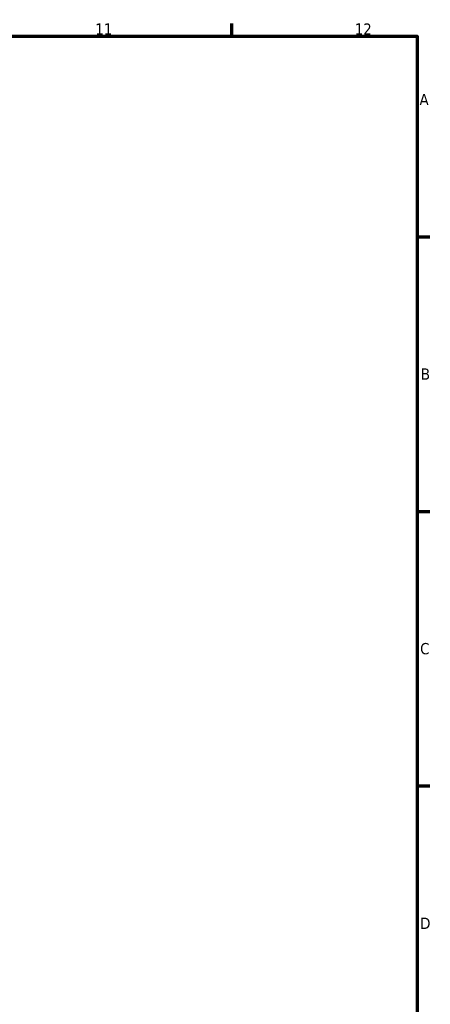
# Model space of a CAD drawing. Header units: millimetres. Extents: x 0 to 905, y -151 to 594.
# Tile 9 of 9: x 714 to 825, y 312 to 578. Entities that reach past the tile are written whole.
import ezdxf

# ---------------------------------------------------------------- set-up
doc = ezdxf.new("R2010")
doc.units = ezdxf.units.MM
doc.layers.add('Border (ANSI)', color=7, linetype='Continuous', lineweight=70)
doc.styles.add('Note Text (ANSI)', font='tahoma.ttf')

# ---------------------------------------------------------------- blocks, each defined once
blk = doc.blocks.new('Borders Default Border')
at = {"layer": 'Border (ANSI)'}
for p, q in [((770.92, 574), (770.92, 577.45)), ((821, 519.75), (824.45, 519.75)), ((821, 445.5), (824.45, 445.5)), ((821, 371.25), (824.45, 371.25))]:
    blk.add_line(p, q, dxfattribs=at)
at = {"layer": 'Border (ANSI)', "flags": 128}
blk.add_lwpolyline([(20, 20), (20, 574), (821, 574), (821, 20), (20, 20)], dxfattribs=at)
at = {"layer": 'Border (ANSI)', "color": 230, "true_color": 0xff0080, "attachment_point": 7, "style": 'Note Text (ANSI)'}
for s, insert, char_height in [('11', (734.04, 574.4), 3.048), ('12', (804.13, 574.4), 3.048), ('A', (821.63, 555.35), 3.05), ('B', (821.99, 481.1), 3.05), ('C', (821.8, 406.8), 3.05), ('D', (821.81, 332.6), 3.05)]:
    blk.add_mtext(s, dxfattribs=dict(at, insert=insert, char_height=char_height))

msp = doc.modelspace()

# ---------------------------------------------------------------- block references
msp.add_blockref('Borders Default Border', (0, 0))

doc.saveas('drawing.dxf')
